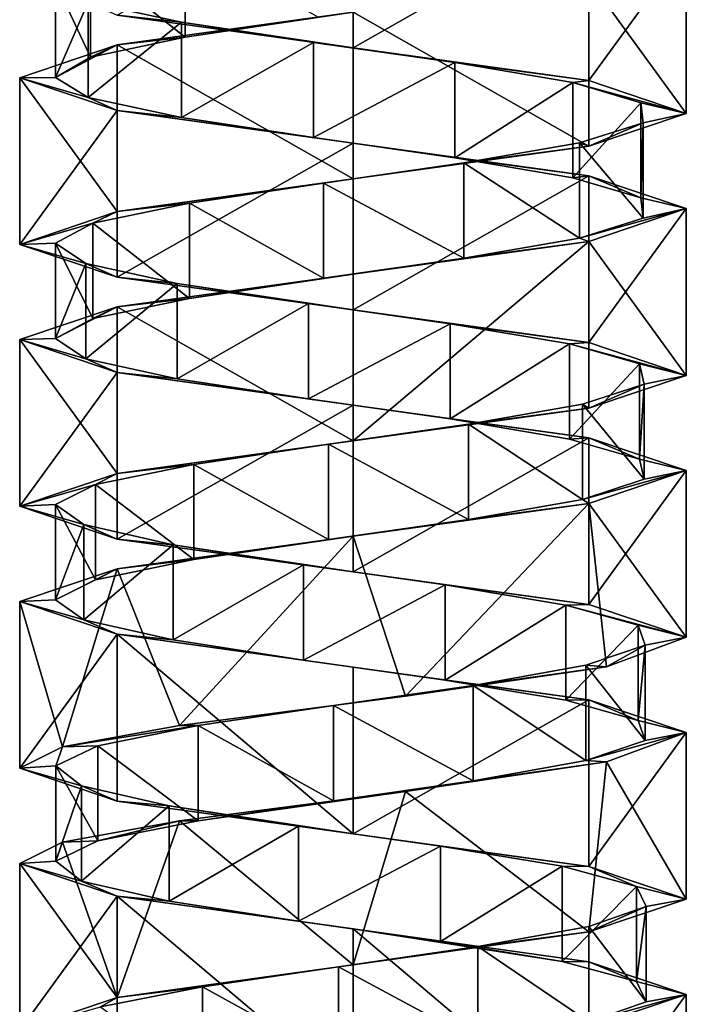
# Model space of a CAD drawing. Header units: millimetres. Extents: x -106 to 198, y -388 to 267.
# Tile 5 of 256: x 143 to 157, y -306 to -286. Entities that reach past the tile are written whole.
import ezdxf

# ---------------------------------------------------------------- set-up
doc = ezdxf.new("R2010")
doc.units = ezdxf.units.MM
doc.header["$LTSCALE"] = 52.148148
for name, color, linetype in [('5776', 7, 'CONTINUOUS'), ('5777', 7, 'CONTINUOUS'), ('5778', 7, 'CONTINUOUS'), ('5779', 7, 'CONTINUOUS'), ('5780', 7, 'CONTINUOUS'), ('5781', 7, 'CONTINUOUS'), ('6239', 7, 'CONTINUOUS'), ('6240', 7, 'CONTINUOUS'), ('6241', 7, 'CONTINUOUS'), ('6242', 7, 'CONTINUOUS'), ('6243', 7, 'CONTINUOUS'), ('6313', 7, 'CONTINUOUS'), ('6314', 7, 'CONTINUOUS'), ('6315', 7, 'CONTINUOUS'), ('6316', 7, 'CONTINUOUS'), ('6317', 7, 'CONTINUOUS')]:
    doc.layers.add(name, color=color, linetype=linetype)

msp = doc.modelspace()

# ---------------------------------------------------------------- linework, layer by layer
at = {"layer": '5776', "linetype": 'CONTINUOUS'}
for points in [[(144.485, -284.571, -16.929), (146.477, -286.149, -14.708), (146.477, -284.149, -14.708), (144.485, -284.571, -16.929)], [(146.477, -286.149, -14.708), (149.271, -285.727, -13.663), (146.477, -284.149, -14.708), (146.477, -286.149, -14.708)], [(143.75, -284.993, -19.821), (144.485, -286.571, -16.929), (144.485, -284.571, -16.929), (143.75, -284.993, -19.821)], [(144.485, -286.571, -16.929), (146.477, -286.149, -14.708), (144.485, -284.571, -16.929), (144.485, -286.571, -16.929)], [(143.75, -286.993, -19.821), (144.485, -286.571, -16.929), (143.75, -284.993, -19.821), (143.75, -286.993, -19.821)], [(144.439, -285.415, -22.724), (143.75, -286.993, -19.821), (143.75, -284.993, -19.821), (144.439, -285.415, -22.724)], [(144.439, -287.415, -22.724), (143.75, -286.993, -19.821), (144.439, -285.415, -22.724), (144.439, -287.415, -22.724)], [(146.396, -285.837, -24.976), (144.439, -287.415, -22.724), (144.439, -285.415, -22.724), (146.396, -285.837, -24.976)], [(146.396, -287.837, -24.976), (144.439, -287.415, -22.724), (146.396, -285.837, -24.976), (146.396, -287.837, -24.976)], [(149.173, -286.259, -26.065), (146.396, -287.837, -24.976), (146.396, -285.837, -24.976), (149.173, -286.259, -26.065)], [(149.173, -288.259, -26.065), (146.396, -287.837, -24.976), (149.173, -286.259, -26.065), (149.173, -288.259, -26.065)], [(152.14, -286.681, -25.742), (149.173, -288.259, -26.065), (149.173, -286.259, -26.065), (152.14, -286.681, -25.742)], [(152.14, -288.681, -25.742), (149.173, -288.259, -26.065), (152.14, -286.681, -25.742), (152.14, -288.681, -25.742)], [(154.618, -287.103, -24.082), (152.14, -288.681, -25.742), (152.14, -286.681, -25.742), (154.618, -287.103, -24.082)], [(154.618, -289.103, -24.082), (152.14, -288.681, -25.742), (154.618, -287.103, -24.082), (154.618, -289.103, -24.082)], [(156.044, -287.525, -21.461), (154.618, -289.103, -24.082), (154.618, -287.103, -24.082), (156.044, -287.525, -21.461)], [(156.044, -289.525, -21.461), (154.618, -289.103, -24.082), (156.044, -287.525, -21.461), (156.044, -289.525, -21.461)], [(156.093, -287.947, -18.478), (156.044, -289.525, -21.461), (156.044, -287.525, -21.461), (156.093, -287.947, -18.478)], [(154.754, -288.369, -15.812), (156.093, -289.947, -18.478), (156.093, -287.947, -18.478), (154.754, -288.369, -15.812)], [(156.093, -289.947, -18.478), (156.044, -289.525, -21.461), (156.093, -287.947, -18.478), (156.093, -289.947, -18.478)], [(152.331, -288.79, -14.071), (154.754, -290.369, -15.812), (154.754, -288.369, -15.812), (152.331, -288.79, -14.071)], [(154.754, -290.369, -15.812), (156.093, -289.947, -18.478), (154.754, -288.369, -15.812), (154.754, -290.369, -15.812)], [(149.377, -289.212, -13.651), (152.331, -290.79, -14.071), (152.331, -288.79, -14.071), (149.377, -289.212, -13.651)], [(152.331, -290.79, -14.071), (154.754, -290.369, -15.812), (152.331, -288.79, -14.071), (152.331, -290.79, -14.071)], [(146.565, -289.634, -14.648), (149.377, -291.212, -13.651), (149.377, -289.212, -13.651), (146.565, -289.634, -14.648)], [(149.377, -291.212, -13.651), (152.331, -290.79, -14.071), (149.377, -289.212, -13.651), (149.377, -291.212, -13.651)], [(144.536, -290.056, -16.836), (146.565, -291.634, -14.648), (146.565, -289.634, -14.648), (144.536, -290.056, -16.836)], [(146.565, -291.634, -14.648), (149.377, -291.212, -13.651), (146.565, -289.634, -14.648), (146.565, -291.634, -14.648)], [(143.752, -290.478, -19.714), (144.536, -292.056, -16.836), (144.536, -290.056, -16.836), (143.752, -290.478, -19.714)], [(144.536, -292.056, -16.836), (146.565, -291.634, -14.648), (144.536, -290.056, -16.836), (144.536, -292.056, -16.836)], [(143.752, -292.478, -19.714), (144.536, -292.056, -16.836), (143.752, -290.478, -19.714), (143.752, -292.478, -19.714)], [(144.392, -290.9, -22.628), (143.752, -292.478, -19.714), (143.752, -290.478, -19.714), (144.392, -290.9, -22.628)], [(144.392, -292.9, -22.628), (143.752, -292.478, -19.714), (144.392, -290.9, -22.628), (144.392, -292.9, -22.628)], [(146.309, -291.322, -24.914), (144.392, -292.9, -22.628), (144.392, -290.9, -22.628), (146.309, -291.322, -24.914)], [(146.309, -293.322, -24.914), (144.392, -292.9, -22.628), (146.309, -291.322, -24.914), (146.309, -293.322, -24.914)], [(149.068, -291.744, -26.05), (146.309, -293.322, -24.914), (146.309, -291.322, -24.914), (149.068, -291.744, -26.05)], [(149.068, -293.744, -26.05), (146.309, -293.322, -24.914), (149.068, -291.744, -26.05), (149.068, -293.744, -26.05)], [(152.039, -292.166, -25.778), (149.068, -293.744, -26.05), (149.068, -291.744, -26.05), (152.039, -292.166, -25.778)], [(152.039, -294.166, -25.778), (149.068, -293.744, -26.05), (152.039, -292.166, -25.778), (152.039, -294.166, -25.778)], [(154.545, -292.588, -24.16), (152.039, -294.166, -25.778), (152.039, -292.166, -25.778), (154.545, -292.588, -24.16)], [(154.545, -294.588, -24.16), (152.039, -294.166, -25.778), (154.545, -292.588, -24.16), (154.545, -294.588, -24.16)], [(156.016, -293.01, -21.564), (154.545, -294.588, -24.16), (154.545, -292.588, -24.16), (156.016, -293.01, -21.564)], [(156.016, -295.01, -21.564), (154.545, -294.588, -24.16), (156.016, -293.01, -21.564), (156.016, -295.01, -21.564)], [(156.116, -293.432, -18.582), (156.016, -295.01, -21.564), (156.016, -293.01, -21.564), (156.116, -293.432, -18.582)], [(154.822, -293.854, -15.894), (156.116, -295.432, -18.582), (156.116, -293.432, -18.582), (154.822, -293.854, -15.894)], [(156.116, -295.432, -18.582), (156.016, -295.01, -21.564), (156.116, -293.432, -18.582), (156.116, -295.432, -18.582)], [(152.429, -294.276, -14.112), (154.822, -295.854, -15.894), (154.822, -293.854, -15.894), (152.429, -294.276, -14.112)], [(154.822, -295.854, -15.894), (156.116, -295.432, -18.582), (154.822, -293.854, -15.894), (154.822, -295.854, -15.894)], [(149.483, -294.697, -13.641), (152.429, -296.276, -14.112), (152.429, -294.276, -14.112), (149.483, -294.697, -13.641)], [(152.429, -296.276, -14.112), (154.822, -295.854, -15.894), (152.429, -294.276, -14.112), (152.429, -296.276, -14.112)], [(146.655, -295.119, -14.591), (149.483, -296.697, -13.641), (149.483, -294.697, -13.641), (146.655, -295.119, -14.591)], [(149.483, -296.697, -13.641), (152.429, -296.276, -14.112), (149.483, -294.697, -13.641), (149.483, -296.697, -13.641)], [(144.589, -295.541, -16.743), (146.655, -297.119, -14.591), (146.655, -295.119, -14.591), (144.589, -295.541, -16.743)], [(146.655, -297.119, -14.591), (149.483, -296.697, -13.641), (146.655, -295.119, -14.591), (146.655, -297.119, -14.591)], [(143.755, -295.963, -19.608), (144.589, -297.541, -16.743), (144.589, -295.541, -16.743), (143.755, -295.963, -19.608)], [(144.589, -297.541, -16.743), (146.655, -297.119, -14.591), (144.589, -295.541, -16.743), (144.589, -297.541, -16.743)], [(143.755, -297.963, -19.608), (144.589, -297.541, -16.743), (143.755, -295.963, -19.608), (143.755, -297.963, -19.608)], [(144.345, -296.385, -22.532), (143.755, -297.963, -19.608), (143.755, -295.963, -19.608), (144.345, -296.385, -22.532)], [(144.345, -298.385, -22.532), (143.755, -297.963, -19.608), (144.345, -296.385, -22.532), (144.345, -298.385, -22.532)], [(146.224, -296.807, -24.85), (144.345, -298.385, -22.532), (144.345, -296.385, -22.532), (146.224, -296.807, -24.85)], [(146.224, -298.807, -24.85), (144.345, -298.385, -22.532), (146.224, -296.807, -24.85), (146.224, -298.807, -24.85)], [(148.963, -297.229, -26.033), (146.224, -298.807, -24.85), (146.224, -296.807, -24.85), (148.963, -297.229, -26.033)], [(148.963, -299.229, -26.033), (146.224, -298.807, -24.85), (148.963, -297.229, -26.033), (148.963, -299.229, -26.033)], [(151.938, -297.651, -25.812), (148.963, -299.229, -26.033), (148.963, -297.229, -26.033), (151.938, -297.651, -25.812)], [(151.938, -299.651, -25.812), (148.963, -299.229, -26.033), (151.938, -297.651, -25.812), (151.938, -299.651, -25.812)], [(154.471, -298.073, -24.237), (151.938, -299.651, -25.812), (151.938, -297.651, -25.812), (154.471, -298.073, -24.237)], [(154.471, -300.073, -24.237), (151.938, -299.651, -25.812), (154.471, -298.073, -24.237), (154.471, -300.073, -24.237)], [(155.986, -298.495, -21.666), (154.471, -300.073, -24.237), (154.471, -298.073, -24.237), (155.986, -298.495, -21.666)], [(155.986, -300.495, -21.666), (154.471, -300.073, -24.237), (155.986, -298.495, -21.666), (155.986, -300.495, -21.666)], [(156.137, -298.917, -18.686), (155.986, -300.495, -21.666), (155.986, -298.495, -21.666), (156.137, -298.917, -18.686)], [(154.889, -299.339, -15.977), (156.137, -300.917, -18.686), (156.137, -298.917, -18.686), (154.889, -299.339, -15.977)], [(156.137, -300.917, -18.686), (155.986, -300.495, -21.666), (156.137, -298.917, -18.686), (156.137, -300.917, -18.686)], [(152.527, -299.761, -14.154), (154.889, -301.339, -15.977), (154.889, -299.339, -15.977), (152.527, -299.761, -14.154)], [(154.889, -301.339, -15.977), (156.137, -300.917, -18.686), (154.889, -299.339, -15.977), (154.889, -301.339, -15.977)], [(149.589, -300.183, -13.634), (152.527, -301.761, -14.154), (152.527, -299.761, -14.154), (149.589, -300.183, -13.634)], [(152.527, -301.761, -14.154), (154.889, -301.339, -15.977), (152.527, -299.761, -14.154), (152.527, -301.761, -14.154)], [(146.745, -300.604, -14.534), (149.589, -302.183, -13.634), (149.589, -300.183, -13.634), (146.745, -300.604, -14.534)], [(149.589, -302.183, -13.634), (152.527, -301.761, -14.154), (149.589, -300.183, -13.634), (149.589, -302.183, -13.634)], [(146.745, -302.604, -14.534), (149.589, -302.183, -13.634), (146.745, -300.604, -14.534), (146.745, -302.604, -14.534)]]:
    msp.add_3dface(points, dxfattribs=at)
at = {"layer": '5777', "linetype": 'CONTINUOUS'}
for points in [[(150, -285.625, -12.87), (146.477, -286.149, -14.708), (145.05, -286.313, -14.92), (150, -285.625, -12.87)], [(149.271, -285.727, -13.663), (146.477, -286.149, -14.708), (150, -285.625, -12.87), (149.271, -285.727, -13.663)], [(145.05, -286.313, -14.92), (143.75, -286.993, -19.821), (143, -287, -19.87), (145.05, -286.313, -14.92)], [(144.485, -286.571, -16.929), (143.75, -286.993, -19.821), (145.05, -286.313, -14.92), (144.485, -286.571, -16.929)], [(146.477, -286.149, -14.708), (144.485, -286.571, -16.929), (145.05, -286.313, -14.92), (146.477, -286.149, -14.708)], [(143.75, -286.993, -19.821), (144.439, -287.415, -22.724), (143, -287, -19.87), (143.75, -286.993, -19.821)], [(143, -287, -19.87), (144.439, -287.415, -22.724), (145.05, -287.687, -24.82), (143, -287, -19.87)], [(144.439, -287.415, -22.724), (146.396, -287.837, -24.976), (145.05, -287.687, -24.82), (144.439, -287.415, -22.724)], [(146.396, -287.837, -24.976), (149.173, -288.259, -26.065), (145.05, -287.687, -24.82), (146.396, -287.837, -24.976)], [(145.05, -287.687, -24.82), (149.173, -288.259, -26.065), (150, -288.375, -26.87), (145.05, -287.687, -24.82)], [(149.173, -288.259, -26.065), (152.14, -288.681, -25.742), (150, -288.375, -26.87), (149.173, -288.259, -26.065)], [(150, -288.375, -26.87), (152.14, -288.681, -25.742), (154.95, -289.062, -24.82), (150, -288.375, -26.87)], [(152.14, -288.681, -25.742), (154.618, -289.103, -24.082), (154.95, -289.062, -24.82), (152.14, -288.681, -25.742)], [(154.618, -289.103, -24.082), (156.044, -289.525, -21.461), (154.95, -289.062, -24.82), (154.618, -289.103, -24.082)], [(156.044, -289.525, -21.461), (157, -289.75, -19.87), (154.95, -289.062, -24.82), (156.044, -289.525, -21.461)], [(156.044, -289.525, -21.461), (156.093, -289.947, -18.478), (157, -289.75, -19.87), (156.044, -289.525, -21.461)], [(156.093, -289.947, -18.478), (154.754, -290.369, -15.812), (157, -289.75, -19.87), (156.093, -289.947, -18.478)], [(157, -289.75, -19.87), (154.754, -290.369, -15.812), (154.95, -290.438, -14.92), (157, -289.75, -19.87)], [(154.95, -290.438, -14.92), (152.331, -290.79, -14.071), (150, -291.125, -12.87), (154.95, -290.438, -14.92)], [(154.754, -290.369, -15.812), (152.331, -290.79, -14.071), (154.95, -290.438, -14.92), (154.754, -290.369, -15.812)], [(152.331, -290.79, -14.071), (149.377, -291.212, -13.651), (150, -291.125, -12.87), (152.331, -290.79, -14.071)], [(150, -291.125, -12.87), (146.565, -291.634, -14.648), (145.05, -291.813, -14.92), (150, -291.125, -12.87)], [(149.377, -291.212, -13.651), (146.565, -291.634, -14.648), (150, -291.125, -12.87), (149.377, -291.212, -13.651)], [(146.565, -291.634, -14.648), (144.536, -292.056, -16.836), (145.05, -291.813, -14.92), (146.565, -291.634, -14.648)], [(145.05, -291.813, -14.92), (143.752, -292.478, -19.714), (143, -292.5, -19.87), (145.05, -291.813, -14.92)], [(144.536, -292.056, -16.836), (143.752, -292.478, -19.714), (145.05, -291.813, -14.92), (144.536, -292.056, -16.836)], [(143.752, -292.478, -19.714), (144.392, -292.9, -22.628), (143, -292.5, -19.87), (143.752, -292.478, -19.714)], [(143, -292.5, -19.87), (144.392, -292.9, -22.628), (145.05, -293.188, -24.82), (143, -292.5, -19.87)], [(144.392, -292.9, -22.628), (146.309, -293.322, -24.914), (145.05, -293.188, -24.82), (144.392, -292.9, -22.628)], [(146.309, -293.322, -24.914), (149.068, -293.744, -26.05), (145.05, -293.188, -24.82), (146.309, -293.322, -24.914)], [(145.05, -293.188, -24.82), (149.068, -293.744, -26.05), (150, -293.875, -26.87), (145.05, -293.188, -24.82)], [(149.068, -293.744, -26.05), (152.039, -294.166, -25.778), (150, -293.875, -26.87), (149.068, -293.744, -26.05)], [(150, -293.875, -26.87), (152.039, -294.166, -25.778), (154.95, -294.562, -24.82), (150, -293.875, -26.87)], [(152.039, -294.166, -25.778), (154.545, -294.588, -24.16), (154.95, -294.562, -24.82), (152.039, -294.166, -25.778)], [(154.545, -294.588, -24.16), (156.016, -295.01, -21.564), (154.95, -294.562, -24.82), (154.545, -294.588, -24.16)], [(154.95, -294.562, -24.82), (156.016, -295.01, -21.564), (157, -295.25, -19.87), (154.95, -294.562, -24.82)], [(156.016, -295.01, -21.564), (156.116, -295.432, -18.582), (157, -295.25, -19.87), (156.016, -295.01, -21.564)], [(156.116, -295.432, -18.582), (154.822, -295.854, -15.894), (157, -295.25, -19.87), (156.116, -295.432, -18.582)], [(157, -295.25, -19.87), (154.822, -295.854, -15.894), (154.95, -295.938, -14.92), (157, -295.25, -19.87)], [(154.95, -295.938, -14.92), (152.429, -296.276, -14.112), (150, -296.625, -12.87), (154.95, -295.938, -14.92)], [(154.822, -295.854, -15.894), (152.429, -296.276, -14.112), (154.95, -295.938, -14.92), (154.822, -295.854, -15.894)], [(152.429, -296.276, -14.112), (149.483, -296.697, -13.641), (150, -296.625, -12.87), (152.429, -296.276, -14.112)], [(150, -296.625, -12.87), (146.655, -297.119, -14.591), (145.05, -297.313, -14.92), (150, -296.625, -12.87)], [(149.483, -296.697, -13.641), (146.655, -297.119, -14.591), (150, -296.625, -12.87), (149.483, -296.697, -13.641)], [(146.655, -297.119, -14.591), (144.589, -297.541, -16.743), (145.05, -297.313, -14.92), (146.655, -297.119, -14.591)], [(145.05, -297.313, -14.92), (143.755, -297.963, -19.608), (143, -298, -19.87), (145.05, -297.313, -14.92)], [(144.589, -297.541, -16.743), (143.755, -297.963, -19.608), (145.05, -297.313, -14.92), (144.589, -297.541, -16.743)], [(143.755, -297.963, -19.608), (144.345, -298.385, -22.532), (143, -298, -19.87), (143.755, -297.963, -19.608)], [(143, -298, -19.87), (144.345, -298.385, -22.532), (145.05, -298.688, -24.82), (143, -298, -19.87)], [(144.345, -298.385, -22.532), (146.224, -298.807, -24.85), (145.05, -298.688, -24.82), (144.345, -298.385, -22.532)], [(146.224, -298.807, -24.85), (148.963, -299.229, -26.033), (145.05, -298.688, -24.82), (146.224, -298.807, -24.85)], [(145.05, -298.688, -24.82), (148.963, -299.229, -26.033), (150, -299.375, -26.87), (145.05, -298.688, -24.82)], [(148.963, -299.229, -26.033), (151.938, -299.651, -25.812), (150, -299.375, -26.87), (148.963, -299.229, -26.033)], [(150, -299.375, -26.87), (151.938, -299.651, -25.812), (154.95, -300.062, -24.82), (150, -299.375, -26.87)], [(151.938, -299.651, -25.812), (154.471, -300.073, -24.237), (154.95, -300.062, -24.82), (151.938, -299.651, -25.812)], [(154.471, -300.073, -24.237), (155.986, -300.495, -21.666), (154.95, -300.062, -24.82), (154.471, -300.073, -24.237)], [(154.95, -300.062, -24.82), (155.986, -300.495, -21.666), (157, -300.75, -19.87), (154.95, -300.062, -24.82)], [(155.986, -300.495, -21.666), (156.137, -300.917, -18.686), (157, -300.75, -19.87), (155.986, -300.495, -21.666)], [(156.137, -300.917, -18.686), (154.889, -301.339, -15.977), (157, -300.75, -19.87), (156.137, -300.917, -18.686)], [(157, -300.75, -19.87), (154.889, -301.339, -15.977), (155.326, -301.368, -15.327), (157, -300.75, -19.87)], [(155.326, -301.368, -15.327), (152.527, -301.761, -14.154), (151.104, -301.986, -12.958), (155.326, -301.368, -15.327)], [(154.889, -301.339, -15.977), (152.527, -301.761, -14.154), (155.326, -301.368, -15.327), (154.889, -301.339, -15.977)], [(152.527, -301.761, -14.154), (149.589, -302.183, -13.634), (151.104, -301.986, -12.958), (152.527, -301.761, -14.154)], [(151.104, -301.986, -12.958), (146.745, -302.604, -14.534), (146.355, -302.604, -13.894), (151.104, -301.986, -12.958)], [(149.589, -302.183, -13.634), (146.745, -302.604, -14.534), (151.104, -301.986, -12.958), (149.589, -302.183, -13.634)]]:
    msp.add_3dface(points, dxfattribs=at)
at = {"layer": '5778', "linetype": 'CONTINUOUS'}
for points in [[(146.396, -285.837, -24.976), (144.439, -285.415, -22.724), (145.05, -285.687, -24.82), (146.396, -285.837, -24.976)], [(150, -286.375, -26.87), (146.396, -285.837, -24.976), (145.05, -285.687, -24.82), (150, -286.375, -26.87)], [(149.173, -286.259, -26.065), (146.396, -285.837, -24.976), (150, -286.375, -26.87), (149.173, -286.259, -26.065)], [(152.14, -286.681, -25.742), (149.173, -286.259, -26.065), (150, -286.375, -26.87), (152.14, -286.681, -25.742)], [(154.95, -287.062, -24.82), (152.14, -286.681, -25.742), (150, -286.375, -26.87), (154.95, -287.062, -24.82)], [(154.618, -287.103, -24.082), (152.14, -286.681, -25.742), (154.95, -287.062, -24.82), (154.618, -287.103, -24.082)], [(157, -287.75, -19.87), (154.618, -287.103, -24.082), (154.95, -287.062, -24.82), (157, -287.75, -19.87)], [(156.044, -287.525, -21.461), (154.618, -287.103, -24.082), (157, -287.75, -19.87), (156.044, -287.525, -21.461)], [(156.093, -287.947, -18.478), (156.044, -287.525, -21.461), (157, -287.75, -19.87), (156.093, -287.947, -18.478)], [(154.95, -288.438, -14.92), (156.093, -287.947, -18.478), (157, -287.75, -19.87), (154.95, -288.438, -14.92)], [(154.754, -288.369, -15.812), (156.093, -287.947, -18.478), (154.95, -288.438, -14.92), (154.754, -288.369, -15.812)], [(152.331, -288.79, -14.071), (154.754, -288.369, -15.812), (154.95, -288.438, -14.92), (152.331, -288.79, -14.071)], [(150, -289.125, -12.87), (152.331, -288.79, -14.071), (154.95, -288.438, -14.92), (150, -289.125, -12.87)], [(149.377, -289.212, -13.651), (152.331, -288.79, -14.071), (150, -289.125, -12.87), (149.377, -289.212, -13.651)], [(145.05, -289.813, -14.92), (149.377, -289.212, -13.651), (150, -289.125, -12.87), (145.05, -289.813, -14.92)], [(146.565, -289.634, -14.648), (149.377, -289.212, -13.651), (145.05, -289.813, -14.92), (146.565, -289.634, -14.648)], [(144.536, -290.056, -16.836), (146.565, -289.634, -14.648), (145.05, -289.813, -14.92), (144.536, -290.056, -16.836)], [(143, -290.5, -19.87), (144.536, -290.056, -16.836), (145.05, -289.813, -14.92), (143, -290.5, -19.87)], [(143.752, -290.478, -19.714), (144.536, -290.056, -16.836), (143, -290.5, -19.87), (143.752, -290.478, -19.714)], [(144.392, -290.9, -22.628), (143.752, -290.478, -19.714), (143, -290.5, -19.87), (144.392, -290.9, -22.628)], [(145.05, -291.188, -24.82), (144.392, -290.9, -22.628), (143, -290.5, -19.87), (145.05, -291.188, -24.82)], [(146.309, -291.322, -24.914), (144.392, -290.9, -22.628), (145.05, -291.188, -24.82), (146.309, -291.322, -24.914)], [(150, -291.875, -26.87), (146.309, -291.322, -24.914), (145.05, -291.188, -24.82), (150, -291.875, -26.87)], [(149.068, -291.744, -26.05), (146.309, -291.322, -24.914), (150, -291.875, -26.87), (149.068, -291.744, -26.05)], [(152.039, -292.166, -25.778), (149.068, -291.744, -26.05), (150, -291.875, -26.87), (152.039, -292.166, -25.778)], [(154.95, -292.562, -24.82), (152.039, -292.166, -25.778), (150, -291.875, -26.87), (154.95, -292.562, -24.82)], [(154.545, -292.588, -24.16), (152.039, -292.166, -25.778), (154.95, -292.562, -24.82), (154.545, -292.588, -24.16)], [(157, -293.25, -19.87), (154.545, -292.588, -24.16), (154.95, -292.562, -24.82), (157, -293.25, -19.87)], [(156.016, -293.01, -21.564), (154.545, -292.588, -24.16), (157, -293.25, -19.87), (156.016, -293.01, -21.564)], [(156.116, -293.432, -18.582), (156.016, -293.01, -21.564), (157, -293.25, -19.87), (156.116, -293.432, -18.582)], [(154.95, -293.938, -14.92), (156.116, -293.432, -18.582), (157, -293.25, -19.87), (154.95, -293.938, -14.92)], [(154.822, -293.854, -15.894), (156.116, -293.432, -18.582), (154.95, -293.938, -14.92), (154.822, -293.854, -15.894)], [(150, -294.625, -12.87), (152.429, -294.276, -14.112), (154.95, -293.938, -14.92), (150, -294.625, -12.87)], [(152.429, -294.276, -14.112), (154.822, -293.854, -15.894), (154.95, -293.938, -14.92), (152.429, -294.276, -14.112)], [(149.483, -294.697, -13.641), (152.429, -294.276, -14.112), (150, -294.625, -12.87), (149.483, -294.697, -13.641)], [(145.05, -295.313, -14.92), (149.483, -294.697, -13.641), (150, -294.625, -12.87), (145.05, -295.313, -14.92)], [(146.655, -295.119, -14.591), (149.483, -294.697, -13.641), (145.05, -295.313, -14.92), (146.655, -295.119, -14.591)], [(144.589, -295.541, -16.743), (146.655, -295.119, -14.591), (145.05, -295.313, -14.92), (144.589, -295.541, -16.743)], [(143, -296, -19.87), (144.589, -295.541, -16.743), (145.05, -295.313, -14.92), (143, -296, -19.87)], [(143.755, -295.963, -19.608), (144.589, -295.541, -16.743), (143, -296, -19.87), (143.755, -295.963, -19.608)], [(144.345, -296.385, -22.532), (143.755, -295.963, -19.608), (143, -296, -19.87), (144.345, -296.385, -22.532)], [(145.05, -296.688, -24.82), (144.345, -296.385, -22.532), (143, -296, -19.87), (145.05, -296.688, -24.82)], [(146.224, -296.807, -24.85), (144.345, -296.385, -22.532), (145.05, -296.688, -24.82), (146.224, -296.807, -24.85)], [(150, -297.375, -26.87), (146.224, -296.807, -24.85), (145.05, -296.688, -24.82), (150, -297.375, -26.87)], [(148.963, -297.229, -26.033), (146.224, -296.807, -24.85), (150, -297.375, -26.87), (148.963, -297.229, -26.033)], [(151.938, -297.651, -25.812), (148.963, -297.229, -26.033), (150, -297.375, -26.87), (151.938, -297.651, -25.812)], [(154.95, -298.062, -24.82), (151.938, -297.651, -25.812), (150, -297.375, -26.87), (154.95, -298.062, -24.82)], [(154.471, -298.073, -24.237), (151.938, -297.651, -25.812), (154.95, -298.062, -24.82), (154.471, -298.073, -24.237)], [(157, -298.75, -19.87), (154.471, -298.073, -24.237), (154.95, -298.062, -24.82), (157, -298.75, -19.87)], [(155.986, -298.495, -21.666), (154.471, -298.073, -24.237), (157, -298.75, -19.87), (155.986, -298.495, -21.666)], [(156.137, -298.917, -18.686), (155.986, -298.495, -21.666), (157, -298.75, -19.87), (156.137, -298.917, -18.686)], [(154.889, -299.339, -15.977), (156.137, -298.917, -18.686), (155.326, -299.368, -15.327), (154.889, -299.339, -15.977)], [(155.326, -299.368, -15.327), (156.137, -298.917, -18.686), (157, -298.75, -19.87), (155.326, -299.368, -15.327)], [(152.527, -299.761, -14.154), (154.889, -299.339, -15.977), (155.326, -299.368, -15.327), (152.527, -299.761, -14.154)], [(151.104, -299.986, -12.958), (152.527, -299.761, -14.154), (155.326, -299.368, -15.327), (151.104, -299.986, -12.958)], [(149.589, -300.183, -13.634), (152.527, -299.761, -14.154), (151.104, -299.986, -12.958), (149.589, -300.183, -13.634)], [(146.355, -300.604, -13.894), (149.589, -300.183, -13.634), (151.104, -299.986, -12.958), (146.355, -300.604, -13.894)], [(146.745, -300.604, -14.534), (149.589, -300.183, -13.634), (146.355, -300.604, -13.894), (146.745, -300.604, -14.534)]]:
    msp.add_3dface(points, dxfattribs=at)
at = {"layer": '5779', "linetype": 'CONTINUOUS'}
for points in [[(146.745, -302.604, -14.534), (146.745, -300.604, -14.534), (144.643, -301.026, -16.651), (146.745, -302.604, -14.534)], [(143.761, -301.448, -19.501), (144.643, -303.026, -16.651), (144.643, -301.026, -16.651), (143.761, -301.448, -19.501)], [(144.643, -303.026, -16.651), (146.745, -302.604, -14.534), (144.643, -301.026, -16.651), (144.643, -303.026, -16.651)], [(143.761, -303.448, -19.501), (144.643, -303.026, -16.651), (143.761, -301.448, -19.501), (143.761, -303.448, -19.501)], [(144.301, -301.87, -22.436), (143.761, -303.448, -19.501), (143.761, -301.448, -19.501), (144.301, -301.87, -22.436)], [(144.301, -303.87, -22.436), (143.761, -303.448, -19.501), (144.301, -301.87, -22.436), (144.301, -303.87, -22.436)], [(146.139, -302.292, -24.785), (144.301, -303.87, -22.436), (144.301, -301.87, -22.436), (146.139, -302.292, -24.785)], [(146.139, -304.292, -24.785), (144.301, -303.87, -22.436), (146.139, -302.292, -24.785), (146.139, -304.292, -24.785)], [(148.858, -302.714, -26.015), (146.139, -304.292, -24.785), (146.139, -302.292, -24.785), (148.858, -302.714, -26.015)], [(148.858, -304.714, -26.015), (146.139, -304.292, -24.785), (148.858, -302.714, -26.015), (148.858, -304.714, -26.015)], [(151.837, -303.136, -25.844), (148.858, -304.714, -26.015), (148.858, -302.714, -26.015), (151.837, -303.136, -25.844)], [(151.837, -305.136, -25.844), (148.858, -304.714, -26.015), (151.837, -303.136, -25.844), (151.837, -305.136, -25.844)], [(154.396, -303.558, -24.312), (151.837, -305.136, -25.844), (151.837, -303.136, -25.844), (154.396, -303.558, -24.312)], [(154.396, -305.558, -24.312), (151.837, -305.136, -25.844), (154.396, -303.558, -24.312), (154.396, -305.558, -24.312)], [(155.955, -303.98, -21.768), (154.396, -305.558, -24.312), (154.396, -303.558, -24.312), (155.955, -303.98, -21.768)], [(155.955, -305.98, -21.768), (154.396, -305.558, -24.312), (155.955, -303.98, -21.768), (155.955, -305.98, -21.768)], [(156.156, -304.402, -18.791), (155.955, -305.98, -21.768), (155.955, -303.98, -21.768), (156.156, -304.402, -18.791)], [(154.955, -304.824, -16.061), (156.156, -306.402, -18.791), (156.156, -304.402, -18.791), (154.955, -304.824, -16.061)], [(156.156, -306.402, -18.791), (155.955, -305.98, -21.768), (156.156, -304.402, -18.791), (156.156, -306.402, -18.791)], [(152.624, -305.246, -14.198), (154.955, -306.824, -16.061), (154.955, -304.824, -16.061), (152.624, -305.246, -14.198)], [(154.955, -306.824, -16.061), (156.156, -306.402, -18.791), (154.955, -304.824, -16.061), (154.955, -306.824, -16.061)], [(149.696, -305.668, -13.627), (152.624, -307.246, -14.198), (152.624, -305.246, -14.198), (149.696, -305.668, -13.627)], [(152.624, -307.246, -14.198), (154.955, -306.824, -16.061), (152.624, -305.246, -14.198), (152.624, -307.246, -14.198)], [(146.837, -306.09, -14.48), (149.696, -307.668, -13.627), (149.696, -305.668, -13.627), (146.837, -306.09, -14.48)], [(149.696, -307.668, -13.627), (152.624, -307.246, -14.198), (149.696, -305.668, -13.627), (149.696, -307.668, -13.627)], [(144.698, -306.511, -16.56), (146.837, -308.09, -14.48), (146.837, -306.09, -14.48), (144.698, -306.511, -16.56)], [(146.837, -308.09, -14.48), (149.696, -307.668, -13.627), (146.837, -306.09, -14.48), (146.837, -308.09, -14.48)]]:
    msp.add_3dface(points, dxfattribs=at)
at = {"layer": '5780', "linetype": 'CONTINUOUS'}
for points in [[(146.355, -302.604, -13.894), (144.643, -303.026, -16.651), (143.896, -303.052, -16.443), (146.355, -302.604, -13.894)], [(146.355, -302.604, -13.894), (146.745, -302.604, -14.534), (144.643, -303.026, -16.651), (146.355, -302.604, -13.894)], [(143.896, -303.052, -16.443), (143.761, -303.448, -19.501), (143, -303.5, -19.87), (143.896, -303.052, -16.443)], [(144.643, -303.026, -16.651), (143.761, -303.448, -19.501), (143.896, -303.052, -16.443), (144.643, -303.026, -16.651)], [(143.761, -303.448, -19.501), (144.301, -303.87, -22.436), (143, -303.5, -19.87), (143.761, -303.448, -19.501)], [(143, -303.5, -19.87), (144.301, -303.87, -22.436), (145.05, -304.188, -24.82), (143, -303.5, -19.87)], [(144.301, -303.87, -22.436), (146.139, -304.292, -24.785), (145.05, -304.188, -24.82), (144.301, -303.87, -22.436)], [(146.139, -304.292, -24.785), (148.858, -304.714, -26.015), (145.05, -304.188, -24.82), (146.139, -304.292, -24.785)], [(145.05, -304.188, -24.82), (148.858, -304.714, -26.015), (150, -304.875, -26.87), (145.05, -304.188, -24.82)], [(148.858, -304.714, -26.015), (151.837, -305.136, -25.844), (150, -304.875, -26.87), (148.858, -304.714, -26.015)], [(151.837, -305.136, -25.844), (154.396, -305.558, -24.312), (150, -304.875, -26.87), (151.837, -305.136, -25.844)], [(150, -304.875, -26.87), (154.396, -305.558, -24.312), (154.95, -305.563, -24.82), (150, -304.875, -26.87)], [(154.396, -305.558, -24.312), (155.955, -305.98, -21.768), (154.95, -305.563, -24.82), (154.396, -305.558, -24.312)], [(154.95, -305.563, -24.82), (155.955, -305.98, -21.768), (157, -306.25, -19.87), (154.95, -305.563, -24.82)], [(155.955, -305.98, -21.768), (156.156, -306.402, -18.791), (157, -306.25, -19.87), (155.955, -305.98, -21.768)], [(157, -306.25, -19.87), (154.955, -306.824, -16.061), (154.95, -306.938, -14.92), (157, -306.25, -19.87)], [(156.156, -306.402, -18.791), (154.955, -306.824, -16.061), (157, -306.25, -19.87), (156.156, -306.402, -18.791)]]:
    msp.add_3dface(points, dxfattribs=at)
at = {"layer": '5781', "linetype": 'CONTINUOUS'}
for points in [[(146.745, -300.604, -14.534), (146.355, -300.604, -13.894), (143.896, -301.052, -16.443), (146.745, -300.604, -14.534)], [(144.643, -301.026, -16.651), (146.745, -300.604, -14.534), (143.896, -301.052, -16.443), (144.643, -301.026, -16.651)], [(143, -301.5, -19.87), (143.761, -301.448, -19.501), (143.896, -301.052, -16.443), (143, -301.5, -19.87)], [(143.761, -301.448, -19.501), (144.643, -301.026, -16.651), (143.896, -301.052, -16.443), (143.761, -301.448, -19.501)], [(144.301, -301.87, -22.436), (143.761, -301.448, -19.501), (143, -301.5, -19.87), (144.301, -301.87, -22.436)], [(144.301, -301.87, -22.436), (143, -301.5, -19.87), (145.05, -302.188, -24.82), (144.301, -301.87, -22.436)], [(146.139, -302.292, -24.785), (144.301, -301.87, -22.436), (145.05, -302.188, -24.82), (146.139, -302.292, -24.785)], [(150, -302.875, -26.87), (146.139, -302.292, -24.785), (145.05, -302.188, -24.82), (150, -302.875, -26.87)], [(148.858, -302.714, -26.015), (146.139, -302.292, -24.785), (150, -302.875, -26.87), (148.858, -302.714, -26.015)], [(151.837, -303.136, -25.844), (148.858, -302.714, -26.015), (150, -302.875, -26.87), (151.837, -303.136, -25.844)], [(154.95, -303.562, -24.82), (151.837, -303.136, -25.844), (150, -302.875, -26.87), (154.95, -303.562, -24.82)], [(154.396, -303.558, -24.312), (151.837, -303.136, -25.844), (154.95, -303.562, -24.82), (154.396, -303.558, -24.312)], [(155.955, -303.98, -21.768), (154.396, -303.558, -24.312), (154.95, -303.562, -24.82), (155.955, -303.98, -21.768)], [(157, -304.25, -19.87), (155.955, -303.98, -21.768), (154.95, -303.562, -24.82), (157, -304.25, -19.87)], [(156.156, -304.402, -18.791), (155.955, -303.98, -21.768), (157, -304.25, -19.87), (156.156, -304.402, -18.791)], [(154.95, -304.938, -14.92), (156.156, -304.402, -18.791), (157, -304.25, -19.87), (154.95, -304.938, -14.92)], [(154.955, -304.824, -16.061), (156.156, -304.402, -18.791), (154.95, -304.938, -14.92), (154.955, -304.824, -16.061)], [(150, -305.625, -12.87), (152.624, -305.246, -14.198), (154.95, -304.938, -14.92), (150, -305.625, -12.87)], [(152.624, -305.246, -14.198), (154.955, -304.824, -16.061), (154.95, -304.938, -14.92), (152.624, -305.246, -14.198)], [(149.696, -305.668, -13.627), (152.624, -305.246, -14.198), (150, -305.625, -12.87), (149.696, -305.668, -13.627)], [(145.05, -306.312, -14.92), (149.696, -305.668, -13.627), (150, -305.625, -12.87), (145.05, -306.312, -14.92)], [(146.837, -306.09, -14.48), (149.696, -305.668, -13.627), (145.05, -306.312, -14.92), (146.837, -306.09, -14.48)], [(144.698, -306.511, -16.56), (146.837, -306.09, -14.48), (145.05, -306.312, -14.92), (144.698, -306.511, -16.56)], [(143, -307, -19.87), (144.698, -306.511, -16.56), (145.05, -306.312, -14.92), (143, -307, -19.87)]]:
    msp.add_3dface(points, dxfattribs=at)
at = {"layer": '6239', "linetype": 'CONTINUOUS'}
for points in [[(157, -284.25, -19.87), (154.95, -284.937, -14.92), (157, -287.75, -19.87), (157, -284.25, -19.87)], [(154.95, -284.937, -14.92), (150, -285.625, -12.87), (154.95, -288.438, -14.92), (154.95, -284.937, -14.92)], [(154.95, -284.937, -14.92), (154.95, -288.438, -14.92), (157, -287.75, -19.87), (154.95, -284.937, -14.92)], [(150, -285.625, -12.87), (145.05, -286.313, -14.92), (150, -289.125, -12.87), (150, -285.625, -12.87)], [(150, -285.625, -12.87), (150, -289.125, -12.87), (154.95, -288.438, -14.92), (150, -285.625, -12.87)], [(145.05, -286.313, -14.92), (143, -287, -19.87), (145.05, -289.813, -14.92), (145.05, -286.313, -14.92)], [(145.05, -286.313, -14.92), (145.05, -289.813, -14.92), (150, -289.125, -12.87), (145.05, -286.313, -14.92)], [(143, -287, -19.87), (143, -290.5, -19.87), (145.05, -289.813, -14.92), (143, -287, -19.87)]]:
    msp.add_3dface(points, dxfattribs=at)
at = {"layer": '6240', "linetype": 'CONTINUOUS'}
for points in [[(157, -289.75, -19.87), (154.95, -290.438, -14.92), (157, -293.25, -19.87), (157, -289.75, -19.87)], [(154.95, -290.438, -14.92), (150, -291.125, -12.87), (150, -294.625, -12.87), (154.95, -290.438, -14.92)], [(154.95, -290.438, -14.92), (150, -294.625, -12.87), (154.95, -293.938, -14.92), (154.95, -290.438, -14.92)], [(154.95, -290.438, -14.92), (154.95, -293.938, -14.92), (157, -293.25, -19.87), (154.95, -290.438, -14.92)], [(150, -291.125, -12.87), (145.05, -291.813, -14.92), (150, -294.625, -12.87), (150, -291.125, -12.87)], [(145.05, -291.813, -14.92), (143, -292.5, -19.87), (145.05, -295.313, -14.92), (145.05, -291.813, -14.92)], [(145.05, -291.813, -14.92), (145.05, -295.313, -14.92), (150, -294.625, -12.87), (145.05, -291.813, -14.92)], [(143, -292.5, -19.87), (143, -296, -19.87), (145.05, -295.313, -14.92), (143, -292.5, -19.87)]]:
    msp.add_3dface(points, dxfattribs=at)
at = {"layer": '6241', "linetype": 'CONTINUOUS'}
for points in [[(157, -295.25, -19.87), (154.95, -295.938, -14.92), (157, -298.75, -19.87), (157, -295.25, -19.87)], [(154.95, -295.938, -14.92), (150, -296.625, -12.87), (151.104, -299.986, -12.958), (154.95, -295.938, -14.92)], [(154.95, -295.938, -14.92), (151.104, -299.986, -12.958), (155.326, -299.368, -15.327), (154.95, -295.938, -14.92)], [(154.95, -295.938, -14.92), (155.326, -299.368, -15.327), (157, -298.75, -19.87), (154.95, -295.938, -14.92)], [(150, -296.625, -12.87), (145.05, -297.313, -14.92), (146.355, -300.604, -13.894), (150, -296.625, -12.87)], [(150, -296.625, -12.87), (146.355, -300.604, -13.894), (151.104, -299.986, -12.958), (150, -296.625, -12.87)], [(145.05, -297.313, -14.92), (143, -298, -19.87), (143.896, -301.052, -16.443), (145.05, -297.313, -14.92)], [(146.355, -300.604, -13.894), (145.05, -297.313, -14.92), (143.896, -301.052, -16.443), (146.355, -300.604, -13.894)], [(143, -298, -19.87), (143, -301.5, -19.87), (143.896, -301.052, -16.443), (143, -298, -19.87)]]:
    msp.add_3dface(points, dxfattribs=at)
at = {"layer": '6242', "linetype": 'CONTINUOUS'}
for points in [[(157, -300.75, -19.87), (155.326, -301.368, -15.327), (157, -304.25, -19.87), (157, -300.75, -19.87)], [(155.326, -301.368, -15.327), (151.104, -301.986, -12.958), (154.95, -304.938, -14.92), (155.326, -301.368, -15.327)], [(155.326, -301.368, -15.327), (154.95, -304.938, -14.92), (157, -304.25, -19.87), (155.326, -301.368, -15.327)], [(151.104, -301.986, -12.958), (146.355, -302.604, -13.894), (150, -305.625, -12.87), (151.104, -301.986, -12.958)], [(151.104, -301.986, -12.958), (150, -305.625, -12.87), (154.95, -304.938, -14.92), (151.104, -301.986, -12.958)], [(146.355, -302.604, -13.894), (143.896, -303.052, -16.443), (145.05, -306.312, -14.92), (146.355, -302.604, -13.894)], [(146.355, -302.604, -13.894), (145.05, -306.312, -14.92), (150, -305.625, -12.87), (146.355, -302.604, -13.894)], [(143.896, -303.052, -16.443), (143, -303.5, -19.87), (145.05, -306.312, -14.92), (143.896, -303.052, -16.443)], [(143, -303.5, -19.87), (143, -307, -19.87), (145.05, -306.312, -14.92), (143, -303.5, -19.87)]]:
    msp.add_3dface(points, dxfattribs=at)
at = {"layer": '6243', "linetype": 'CONTINUOUS'}
msp.add_3dface([(157, -306.25, -19.87), (154.95, -306.938, -14.92), (157, -309.75, -19.87), (157, -306.25, -19.87)], dxfattribs=at)
at = {"layer": '6313', "linetype": 'CONTINUOUS'}
for points in [[(150, -282.875, -26.87), (150, -286.375, -26.87), (145.05, -285.687, -24.82), (150, -282.875, -26.87)], [(150, -282.875, -26.87), (154.95, -283.562, -24.82), (150, -286.375, -26.87), (150, -282.875, -26.87)], [(154.95, -283.562, -24.82), (154.95, -287.062, -24.82), (150, -286.375, -26.87), (154.95, -283.562, -24.82)], [(154.95, -283.562, -24.82), (157, -284.25, -19.87), (154.95, -287.062, -24.82), (154.95, -283.562, -24.82)], [(157, -284.25, -19.87), (157, -287.75, -19.87), (154.95, -287.062, -24.82), (157, -284.25, -19.87)]]:
    msp.add_3dface(points, dxfattribs=at)
at = {"layer": '6314', "linetype": 'CONTINUOUS'}
for points in [[(143, -287, -19.87), (145.05, -287.687, -24.82), (143, -290.5, -19.87), (143, -287, -19.87)], [(145.05, -287.687, -24.82), (145.05, -291.188, -24.82), (143, -290.5, -19.87), (145.05, -287.687, -24.82)], [(145.05, -287.687, -24.82), (150, -288.375, -26.87), (145.05, -291.188, -24.82), (145.05, -287.687, -24.82)], [(150, -288.375, -26.87), (150, -291.875, -26.87), (145.05, -291.188, -24.82), (150, -288.375, -26.87)], [(150, -288.375, -26.87), (154.95, -289.062, -24.82), (150, -291.875, -26.87), (150, -288.375, -26.87)], [(154.95, -289.062, -24.82), (154.95, -292.562, -24.82), (150, -291.875, -26.87), (154.95, -289.062, -24.82)], [(154.95, -289.062, -24.82), (157, -289.75, -19.87), (154.95, -292.562, -24.82), (154.95, -289.062, -24.82)], [(157, -289.75, -19.87), (157, -293.25, -19.87), (154.95, -292.562, -24.82), (157, -289.75, -19.87)]]:
    msp.add_3dface(points, dxfattribs=at)
at = {"layer": '6315', "linetype": 'CONTINUOUS'}
for points in [[(143, -292.5, -19.87), (145.05, -293.188, -24.82), (143, -296, -19.87), (143, -292.5, -19.87)], [(145.05, -293.188, -24.82), (145.05, -296.688, -24.82), (143, -296, -19.87), (145.05, -293.188, -24.82)], [(145.05, -293.188, -24.82), (150, -293.875, -26.87), (145.05, -296.688, -24.82), (145.05, -293.188, -24.82)], [(150, -293.875, -26.87), (150, -297.375, -26.87), (145.05, -296.688, -24.82), (150, -293.875, -26.87)], [(150, -293.875, -26.87), (154.95, -294.562, -24.82), (150, -297.375, -26.87), (150, -293.875, -26.87)], [(154.95, -294.562, -24.82), (154.95, -298.062, -24.82), (150, -297.375, -26.87), (154.95, -294.562, -24.82)], [(154.95, -294.562, -24.82), (157, -295.25, -19.87), (154.95, -298.062, -24.82), (154.95, -294.562, -24.82)], [(157, -295.25, -19.87), (157, -298.75, -19.87), (154.95, -298.062, -24.82), (157, -295.25, -19.87)]]:
    msp.add_3dface(points, dxfattribs=at)
at = {"layer": '6316', "linetype": 'CONTINUOUS'}
for points in [[(143, -298, -19.87), (145.05, -298.688, -24.82), (143, -301.5, -19.87), (143, -298, -19.87)], [(143, -301.5, -19.87), (145.05, -298.688, -24.82), (145.05, -302.188, -24.82), (143, -301.5, -19.87)], [(145.05, -298.688, -24.82), (150, -299.375, -26.87), (150, -302.875, -26.87), (145.05, -298.688, -24.82)], [(145.05, -298.688, -24.82), (150, -302.875, -26.87), (145.05, -302.188, -24.82), (145.05, -298.688, -24.82)], [(150, -299.375, -26.87), (154.95, -300.062, -24.82), (150, -302.875, -26.87), (150, -299.375, -26.87)], [(154.95, -300.062, -24.82), (154.95, -303.562, -24.82), (150, -302.875, -26.87), (154.95, -300.062, -24.82)], [(154.95, -300.062, -24.82), (157, -300.75, -19.87), (154.95, -303.562, -24.82), (154.95, -300.062, -24.82)], [(157, -300.75, -19.87), (157, -304.25, -19.87), (154.95, -303.562, -24.82), (157, -300.75, -19.87)]]:
    msp.add_3dface(points, dxfattribs=at)
at = {"layer": '6317', "linetype": 'CONTINUOUS'}
for points in [[(143, -303.5, -19.87), (145.05, -304.188, -24.82), (143, -307, -19.87), (143, -303.5, -19.87)], [(145.05, -304.188, -24.82), (145.05, -307.687, -24.82), (143, -307, -19.87), (145.05, -304.188, -24.82)], [(145.05, -304.188, -24.82), (150, -304.875, -26.87), (150, -308.375, -26.87), (145.05, -304.188, -24.82)], [(145.05, -304.188, -24.82), (150, -308.375, -26.87), (145.05, -307.687, -24.82), (145.05, -304.188, -24.82)], [(150, -304.875, -26.87), (154.95, -305.563, -24.82), (154.95, -309.062, -24.82), (150, -304.875, -26.87)], [(150, -304.875, -26.87), (154.95, -309.062, -24.82), (150, -308.375, -26.87), (150, -304.875, -26.87)], [(154.95, -305.563, -24.82), (157, -306.25, -19.87), (154.95, -309.062, -24.82), (154.95, -305.563, -24.82)], [(157, -306.25, -19.87), (157, -309.75, -19.87), (154.95, -309.062, -24.82), (157, -306.25, -19.87)]]:
    msp.add_3dface(points, dxfattribs=at)

doc.saveas('drawing.dxf')
